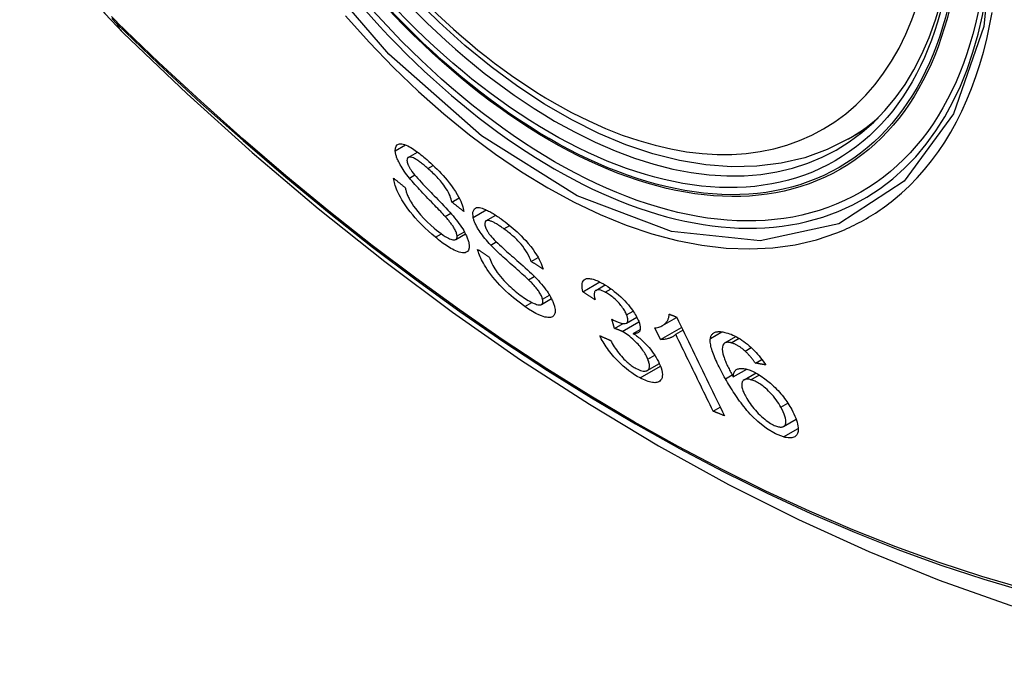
# Model space of a CAD drawing. Header units: inches. Extents: x 120.8 to 142.7, y 37.8 to 74.6.
# Tile 3 of 22: x 140.463 to 141.014, y 41.174 to 41.532. Entities that reach past the tile are written whole.
import ezdxf

# ---------------------------------------------------------------- set-up
doc = ezdxf.new("R2010")
doc.units = ezdxf.units.IN
doc.header["$MEASUREMENT"] = 0
doc.layers.add('Visible Edges(ANSI)', color=7, linetype='Continuous', lineweight=25)
doc.layers.add('Visible Tangent Edges(ANSI)', color=7, linetype='Continuous', lineweight=25)

msp = doc.modelspace()

# ---------------------------------------------------------------- linework, layer by layer
at = {"layer": 'Visible Edges(ANSI)'}
for p, q in [((140.92639, 41.46486), (140.9367, 41.47079)), ((140.68011, 41.45458), (140.68529, 41.45756)), ((140.70458, 41.42956), (140.70865, 41.43191)), ((140.70078, 41.42158), (140.70392, 41.42339)), ((140.72361, 41.41905), (140.7291, 41.42221)), ((140.70671, 41.40861), (140.7122, 41.41177)), ((140.74891, 41.3964), (140.75278, 41.39864)), ((140.7474, 41.38616), (140.75068, 41.38805)), ((140.77784, 41.37942), (140.78732, 41.38489)), ((140.78514, 41.38021), (140.79036, 41.38321)), ((140.75462, 41.37232), (140.76027, 41.37557)), ((140.79555, 41.3589), (140.79397, 41.36412)), ((140.79555, 41.3589), (140.80034, 41.36166)), ((140.80231, 41.36192), (140.80801, 41.3652)), ((140.82235, 41.36051), (140.83031, 41.36509)), ((140.80602, 41.35615), (140.80991, 41.35839)), ((140.82122, 41.35265), (140.81803, 41.35918)), ((140.82122, 41.35265), (140.83304, 41.35945)), ((140.82979, 41.35564), (140.83378, 41.35794)), ((140.85729, 41.35081), (140.86348, 41.35437)), ((140.86862, 41.34624), (140.87204, 41.34821)), ((140.87432, 41.33955), (140.87794, 41.34163)), ((140.81389, 41.33538), (140.82062, 41.33926)), ((140.862, 41.33177), (140.86957, 41.33613)), ((140.86802, 41.33018), (140.8747, 41.33403)), ((140.85075, 41.31265), (140.85467, 41.31491)), ((140.89014, 41.3041), (140.89716, 41.30814))]:
    msp.add_line(p, q, dxfattribs=at)
at = {"layer": 'Visible Edges(ANSI)', "flags": 128}
for points in [[(140.46283, 41.62437), (140.46706, 41.61007), (140.47221, 41.59634), (140.47819, 41.58313), (140.485, 41.5704), (140.49262, 41.55814), (140.50107, 41.54635), (140.5104, 41.53503), (140.52067, 41.5242)], [(140.92639, 41.46486), (140.91451, 41.45893), (140.90195, 41.4544), (140.88878, 41.45127), (140.87511, 41.44956), (140.86102, 41.44926), (140.84659, 41.45036), (140.83189, 41.45281), (140.81697, 41.45659), (140.80192, 41.46167), (140.78678, 41.46801), (140.77161, 41.47557), (140.75647, 41.4843), (140.74143, 41.49417), (140.72654, 41.50513), (140.71187, 41.51712), (140.69747, 41.5301), (140.68341, 41.54399)], [(140.52067, 41.5242), (140.55648, 41.49008), (140.59286, 41.45734), (140.62975, 41.42606), (140.6671, 41.39628), (140.70487, 41.36806), (140.74302, 41.34145), (140.78149, 41.31649), (140.82023, 41.29323), (140.85922, 41.27173), (140.89839, 41.25203), (140.93772, 41.23418), (140.97715, 41.21823), (141.01664, 41.20424), (141.05615, 41.19224), (141.09562, 41.1823), (141.13502, 41.17447)], [(140.67289, 41.45828), (140.67295, 41.45977), (140.67334, 41.46092), (140.67397, 41.46166), (140.67464, 41.46203), (140.67523, 41.46219), (140.67586, 41.46223), (140.67656, 41.46217), (140.67733, 41.462), (140.67816, 41.46174), (140.67902, 41.46139), (140.6799, 41.46097), (140.68078, 41.46051), (140.68164, 41.46), (140.68249, 41.45948), (140.68329, 41.45896), (140.68407, 41.45843), (140.68485, 41.45788), (140.68564, 41.4573), (140.68644, 41.4567), (140.68724, 41.45607), (140.68805, 41.45542), (140.68886, 41.45475), (140.68968, 41.45406), (140.6905, 41.45335)], [(140.68082, 41.44298), (140.68008, 41.44392), (140.67935, 41.44487), (140.67865, 41.44582), (140.67797, 41.44677), (140.67732, 41.44773), (140.6767, 41.44868), (140.67613, 41.44962), (140.67562, 41.45049), (140.67519, 41.45128), (140.67483, 41.452), (140.67452, 41.45265), (140.67426, 41.45322), (140.67405, 41.45373), (140.67386, 41.4542), (140.67369, 41.45466), (140.67354, 41.45511), (140.67341, 41.45555), (140.67329, 41.45597), (140.67318, 41.45639), (140.67309, 41.45679), (140.67302, 41.45718), (140.67296, 41.45756), (140.67292, 41.45792), (140.67289, 41.45828)], [(140.69111, 41.44839), (140.69059, 41.44883), (140.69008, 41.44927), (140.68957, 41.4497), (140.68905, 41.45013), (140.68854, 41.45054), (140.68804, 41.45095), (140.68753, 41.45134), (140.68703, 41.45172), (140.68653, 41.45209), (140.68603, 41.45245), (140.68554, 41.45279), (140.68505, 41.45312), (140.68457, 41.45342), (140.6841, 41.4537), (140.68363, 41.45396), (140.68307, 41.45423), (140.68243, 41.45449), (140.68175, 41.45468), (140.68106, 41.45477), (140.68046, 41.45471), (140.67999, 41.45449), (140.67966, 41.4541), (140.67949, 41.45354), (140.67947, 41.45283)], [(140.67947, 41.45283), (140.67948, 41.45266), (140.6795, 41.45248), (140.67953, 41.4523), (140.67956, 41.45211), (140.6796, 41.45192), (140.67965, 41.45172), (140.6797, 41.45151), (140.67977, 41.4513), (140.67984, 41.45109), (140.67991, 41.45087), (140.68, 41.45064), (140.68009, 41.45041), (140.68019, 41.45018), (140.6803, 41.44994), (140.68041, 41.4497), (140.68053, 41.44946), (140.68066, 41.44921), (140.68079, 41.44897), (140.68094, 41.44872), (140.68108, 41.44847), (140.68123, 41.44821), (140.68139, 41.44796), (140.68156, 41.4477), (140.68173, 41.44744)], [(140.6905, 41.45335), (140.69165, 41.45233), (140.69281, 41.45128), (140.69397, 41.4502), (140.69513, 41.44909), (140.69628, 41.44796), (140.69742, 41.44679), (140.69855, 41.44561), (140.69966, 41.44439), (140.70077, 41.44314), (140.70193, 41.44178), (140.70313, 41.44031), (140.70433, 41.43874), (140.70553, 41.43707), (140.70664, 41.4354), (140.70758, 41.43386), (140.70837, 41.43245), (140.70902, 41.43118), (140.70955, 41.43004), (140.71, 41.42897), (140.71039, 41.42794), (140.71071, 41.42696), (140.71096, 41.42602), (140.71115, 41.42512), (140.71128, 41.42427)], [(140.68173, 41.44744), (140.68226, 41.44668), (140.68292, 41.44583), (140.68369, 41.44489), (140.68456, 41.44388), (140.68549, 41.44282), (140.68646, 41.44175), (140.68743, 41.44069), (140.68839, 41.43967), (140.68931, 41.43869), (140.69022, 41.43775), (140.69111, 41.43682), (140.692, 41.43591), (140.6929, 41.43499), (140.69381, 41.43405), (140.69475, 41.43309), (140.69572, 41.43209), (140.69674, 41.43105), (140.6978, 41.42994), (140.69893, 41.42877), (140.70009, 41.42755), (140.70126, 41.42631), (140.70239, 41.42508), (140.70345, 41.42391), (140.70441, 41.42283)], [(140.70458, 41.42956), (140.7044, 41.43036), (140.70417, 41.43121), (140.70389, 41.43209), (140.70353, 41.43302), (140.70311, 41.43399), (140.70262, 41.43499), (140.70206, 41.43602), (140.70141, 41.43707), (140.70072, 41.43813), (140.70002, 41.4391), (140.69935, 41.43997), (140.69872, 41.44076), (140.69812, 41.44146), (140.69752, 41.44216), (140.69689, 41.44284), (140.69626, 41.44351), (140.69562, 41.44417), (140.69498, 41.44481), (140.69434, 41.44544), (140.69369, 41.44606), (140.69305, 41.44666), (140.6924, 41.44725), (140.69175, 41.44782), (140.69111, 41.44839)], [(140.69541, 41.40987), (140.69344, 41.41157), (140.69145, 41.41335), (140.68948, 41.4152), (140.68753, 41.41711), (140.68571, 41.41899), (140.68409, 41.42076), (140.68265, 41.42242), (140.6813, 41.42408), (140.68001, 41.42575), (140.67879, 41.42744), (140.67766, 41.42914), (140.67666, 41.43074), (140.6758, 41.43223), (140.67508, 41.43359), (140.67448, 41.43481), (140.67399, 41.43589), (140.67357, 41.43688), (140.67321, 41.43784), (140.67289, 41.43876), (140.67262, 41.43966), (140.6724, 41.44051), (140.67222, 41.44134), (140.67209, 41.44214), (140.67199, 41.44291)], [(140.67199, 41.44291), (140.67226, 41.44269), (140.67253, 41.44247), (140.67281, 41.44225), (140.67308, 41.44203), (140.67335, 41.44181), (140.67362, 41.44159), (140.67389, 41.44137), (140.67416, 41.44115), (140.67443, 41.44093), (140.6747, 41.44071), (140.67497, 41.4405), (140.67524, 41.44028), (140.67551, 41.44006), (140.67578, 41.43984), (140.67606, 41.43962), (140.67633, 41.4394), (140.6766, 41.43918), (140.67687, 41.43896), (140.67714, 41.43874), (140.67741, 41.43853), (140.67768, 41.43831), (140.67796, 41.43809), (140.67823, 41.43787), (140.6785, 41.43765)], [(140.70078, 41.42158), (140.70027, 41.42214), (140.69969, 41.42278), (140.69903, 41.42347), (140.69832, 41.42423), (140.69754, 41.42504), (140.69672, 41.42589), (140.69586, 41.42678), (140.69496, 41.42771), (140.69404, 41.42866), (140.69309, 41.42964), (140.69214, 41.43063), (140.69117, 41.43163), (140.69021, 41.43263), (140.68925, 41.43363), (140.68831, 41.43462), (140.68739, 41.43559), (140.6865, 41.43654), (140.68563, 41.43747), (140.68477, 41.43842), (140.68391, 41.43937), (140.68307, 41.44031), (140.68227, 41.44124), (140.68151, 41.44213), (140.68082, 41.44298)], [(140.6785, 41.43765), (140.67859, 41.4372), (140.6787, 41.43674), (140.67881, 41.43627), (140.67895, 41.43578), (140.67909, 41.43529), (140.67925, 41.43479), (140.67943, 41.43428), (140.67962, 41.43376), (140.67984, 41.43323), (140.68007, 41.43269), (140.68032, 41.43213), (140.68059, 41.43157), (140.68088, 41.431), (140.68123, 41.43036), (140.68171, 41.42953), (140.68235, 41.42851), (140.68318, 41.4273), (140.68421, 41.42589), (140.6855, 41.42426), (140.68705, 41.42244), (140.68885, 41.42048), (140.69079, 41.41851), (140.69276, 41.41666), (140.69474, 41.41492)], [(140.71128, 41.42427), (140.711, 41.42449), (140.71072, 41.42471), (140.71044, 41.42493), (140.71016, 41.42515), (140.70988, 41.42537), (140.7096, 41.42559), (140.70932, 41.42581), (140.70904, 41.42603), (140.70876, 41.42625), (140.70848, 41.42647), (140.7082, 41.42669), (140.70792, 41.42691), (140.70765, 41.42713), (140.70737, 41.42735), (140.70709, 41.42757), (140.70681, 41.42779), (140.70653, 41.42801), (140.70625, 41.42824), (140.70597, 41.42846), (140.70569, 41.42868), (140.70541, 41.4289), (140.70513, 41.42912), (140.70486, 41.42934), (140.70458, 41.42956)], [(140.70441, 41.42283), (140.70527, 41.4218), (140.70613, 41.42077), (140.70696, 41.41973), (140.70776, 41.41868), (140.70854, 41.41763), (140.70929, 41.41659), (140.70999, 41.41554), (140.71063, 41.41455), (140.71119, 41.41363), (140.71166, 41.41279), (140.71207, 41.41203), (140.71242, 41.41134), (140.71271, 41.41071), (140.71296, 41.41015), (140.71318, 41.40961), (140.71338, 41.40908), (140.71356, 41.40857), (140.71372, 41.40807), (140.71386, 41.40759), (140.71398, 41.40712), (140.71407, 41.40666), (140.71415, 41.40622), (140.71421, 41.40579), (140.71425, 41.40538)], [(140.71646, 41.42104), (140.71624, 41.42402), (140.71718, 41.42587), (140.71841, 41.42646), (140.71919, 41.42652), (140.71996, 41.42646), (140.72075, 41.4263), (140.7215, 41.42609), (140.7222, 41.42585), (140.72281, 41.42562), (140.72337, 41.42538), (140.72394, 41.42512), (140.72453, 41.42484), (140.72512, 41.42455), (140.72572, 41.42423), (140.72633, 41.42389), (140.72695, 41.42354), (140.72758, 41.42317), (140.72821, 41.42278), (140.72886, 41.42237), (140.7295, 41.42195), (140.73016, 41.42151), (140.73081, 41.42106), (140.73148, 41.4206), (140.73214, 41.42012)], [(140.70747, 41.41062), (140.70742, 41.41103), (140.70734, 41.41146), (140.70723, 41.41193), (140.70707, 41.41242), (140.70688, 41.41293), (140.70666, 41.41346), (140.70639, 41.41401), (140.70612, 41.41455), (140.70583, 41.41505), (140.70553, 41.41554), (140.70524, 41.41601), (140.70494, 41.41645), (140.70463, 41.41688), (140.70432, 41.41731), (140.704, 41.41775), (140.70366, 41.41818), (140.70332, 41.41861), (140.70297, 41.41905), (140.70261, 41.41948), (140.70225, 41.41991), (140.70188, 41.42033), (140.70152, 41.42075), (140.70115, 41.42117), (140.70078, 41.42158)], [(140.72627, 41.40557), (140.72545, 41.40645), (140.72465, 41.40735), (140.72386, 41.40826), (140.72309, 41.40918), (140.72235, 41.4101), (140.72164, 41.41104), (140.72096, 41.41197), (140.72036, 41.41284), (140.71983, 41.41364), (140.71937, 41.41437), (140.71898, 41.41503), (140.71865, 41.41562), (140.71837, 41.41614), (140.71812, 41.41663), (140.71788, 41.41712), (140.71766, 41.41759), (140.71745, 41.41805), (140.71727, 41.41851), (140.71709, 41.41895), (140.71694, 41.41939), (140.71679, 41.41981), (140.71667, 41.42023), (140.71655, 41.42064), (140.71646, 41.42104)], [(140.7337, 41.41456), (140.73323, 41.4149), (140.73276, 41.41523), (140.73229, 41.41555), (140.73183, 41.41587), (140.73137, 41.41618), (140.73091, 41.41648), (140.73045, 41.41677), (140.73, 41.41706), (140.72955, 41.41733), (140.7291, 41.41759), (140.72866, 41.41784), (140.72823, 41.41808), (140.7278, 41.4183), (140.72739, 41.41851), (140.72698, 41.41869), (140.72658, 41.41885), (140.7262, 41.41899), (140.72581, 41.41912), (140.72518, 41.41925), (140.72436, 41.41927), (140.7236, 41.41904), (140.72311, 41.41851), (140.72293, 41.41767), (140.72307, 41.41654)], [(140.73214, 41.42012), (140.73324, 41.41932), (140.73435, 41.41848), (140.73546, 41.41762), (140.73658, 41.41673), (140.7377, 41.4158), (140.73881, 41.41485), (140.73993, 41.41387), (140.74104, 41.41286), (140.74214, 41.41182), (140.74327, 41.41072), (140.74452, 41.40945), (140.74586, 41.40801), (140.74727, 41.40641), (140.74869, 41.40467), (140.74996, 41.40299), (140.75105, 41.40142), (140.75198, 41.39999), (140.75275, 41.39869), (140.75341, 41.39749), (140.754, 41.39633), (140.75451, 41.39521), (140.75495, 41.39412), (140.75533, 41.39307), (140.75563, 41.39206)], [(140.69474, 41.41492), (140.69602, 41.41386), (140.69728, 41.41286), (140.69854, 41.41193), (140.69977, 41.41106), (140.7009, 41.41034), (140.70185, 41.40978), (140.70264, 41.40936), (140.7033, 41.40904), (140.70393, 41.40878), (140.70452, 41.40858), (140.70507, 41.40844), (140.70558, 41.40838), (140.70602, 41.40839), (140.70639, 41.40846), (140.70668, 41.40859), (140.7069, 41.40874), (140.70706, 41.4089), (140.7072, 41.40907), (140.7073, 41.40927), (140.70738, 41.40949), (140.70744, 41.40974), (140.70747, 41.41001), (140.70748, 41.4103), (140.70747, 41.41062)], [(140.72307, 41.41654), (140.72312, 41.41635), (140.72317, 41.41615), (140.72323, 41.41595), (140.7233, 41.41574), (140.72337, 41.41553), (140.72345, 41.41531), (140.72354, 41.41509), (140.72364, 41.41487), (140.72374, 41.41464), (140.72385, 41.41441), (140.72397, 41.41417), (140.72409, 41.41393), (140.72423, 41.41369), (140.72437, 41.41345), (140.72451, 41.4132), (140.72466, 41.41295), (140.72482, 41.4127), (140.72498, 41.41245), (140.72515, 41.4122), (140.72533, 41.41195), (140.72551, 41.4117), (140.7257, 41.41145), (140.72589, 41.41119), (140.72609, 41.41094)], [(140.74891, 41.3964), (140.74851, 41.39751), (140.74802, 41.39867), (140.74745, 41.39987), (140.74677, 41.40111), (140.74599, 41.40239), (140.7451, 41.4037), (140.74417, 41.40493), (140.74333, 41.40596), (140.74262, 41.40676), (140.74205, 41.40738), (140.74148, 41.40798), (140.7409, 41.40857), (140.74031, 41.40914), (140.73971, 41.4097), (140.73911, 41.41024), (140.73851, 41.41078), (140.7379, 41.41129), (140.7373, 41.4118), (140.73669, 41.41229), (140.73608, 41.41277), (140.73548, 41.41324), (140.73488, 41.41369), (140.73429, 41.41413), (140.7337, 41.41456)], [(140.71425, 41.40538), (140.71423, 41.40393), (140.71389, 41.40277), (140.71329, 41.40196), (140.71259, 41.40149), (140.71193, 41.40126), (140.71124, 41.40116), (140.71047, 41.40117), (140.70962, 41.40129), (140.7087, 41.40153), (140.70774, 41.40185), (140.70677, 41.40225), (140.70581, 41.40269), (140.70489, 41.40317), (140.70401, 41.40366), (140.70318, 41.40415), (140.70235, 41.40467), (140.7015, 41.40522), (140.70065, 41.40581), (140.69979, 41.40642), (140.69892, 41.40706), (140.69805, 41.40773), (140.69717, 41.40842), (140.69629, 41.40914), (140.69541, 41.40987)], [(140.72609, 41.41094), (140.7267, 41.4102), (140.72745, 41.40938), (140.7283, 41.40849), (140.72925, 41.40754), (140.73026, 41.40657), (140.73129, 41.40559), (140.73232, 41.40464), (140.73331, 41.40373), (140.73427, 41.40286), (140.73521, 41.40202), (140.73614, 41.4012), (140.73707, 41.40039), (140.738, 41.39957), (140.73896, 41.39874), (140.73994, 41.39788), (140.74097, 41.39698), (140.74204, 41.39604), (140.74317, 41.39504), (140.74436, 41.39397), (140.74559, 41.39287), (140.74683, 41.39174), (140.74803, 41.39063), (140.74915, 41.38956), (140.75017, 41.38857)], [(140.7474, 41.38616), (140.74686, 41.38668), (140.74624, 41.38726), (140.74554, 41.38789), (140.74478, 41.38858), (140.74396, 41.38931), (140.7431, 41.39008), (140.74219, 41.39089), (140.74124, 41.39172), (140.74027, 41.39258), (140.73928, 41.39346), (140.73827, 41.39435), (140.73726, 41.39525), (140.73624, 41.39615), (140.73524, 41.39704), (140.73425, 41.39793), (140.73328, 41.39881), (140.73234, 41.39966), (140.73143, 41.40051), (140.73051, 41.40137), (140.7296, 41.40223), (140.7287, 41.4031), (140.72784, 41.40395), (140.72703, 41.40478), (140.72627, 41.40557)], [(140.74538, 41.37122), (140.7422, 41.37355), (140.73908, 41.37601), (140.73646, 41.37824), (140.73435, 41.38017), (140.73273, 41.38175), (140.73136, 41.38316), (140.73004, 41.3846), (140.72876, 41.38606), (140.72753, 41.38756), (140.72635, 41.38907), (140.7253, 41.39052), (140.72436, 41.39189), (140.72354, 41.39316), (140.72283, 41.39432), (140.72223, 41.39537), (140.72171, 41.39632), (140.72123, 41.39724), (140.7208, 41.39815), (140.7204, 41.39903), (140.72004, 41.39989), (140.71972, 41.40073), (140.71943, 41.40155), (140.71918, 41.40235), (140.71896, 41.40313)], [(140.71896, 41.40313), (140.71923, 41.40295), (140.71951, 41.40277), (140.71978, 41.40259), (140.72005, 41.40241), (140.72032, 41.40223), (140.72059, 41.40205), (140.72086, 41.40187), (140.72113, 41.40169), (140.7214, 41.40151), (140.72167, 41.40133), (140.72194, 41.40115), (140.72221, 41.40097), (140.72248, 41.40079), (140.72276, 41.40061), (140.72303, 41.40043), (140.7233, 41.40025), (140.72357, 41.40007), (140.72384, 41.39989), (140.72411, 41.39971), (140.72438, 41.39953), (140.72466, 41.39935), (140.72493, 41.39917), (140.7252, 41.39899), (140.72547, 41.39881)], [(140.72547, 41.39881), (140.72578, 41.39794), (140.72613, 41.39704), (140.72653, 41.39611), (140.72697, 41.39515), (140.72746, 41.39418), (140.728, 41.39318), (140.7286, 41.39217), (140.72926, 41.39116), (140.72998, 41.39012), (140.73079, 41.38905), (140.73169, 41.38794), (140.73262, 41.38685), (140.73357, 41.3858), (140.73453, 41.3848), (140.73547, 41.38385), (140.73638, 41.38296), (140.7373, 41.3821), (140.73822, 41.38127), (140.73914, 41.38047), (140.74006, 41.3797), (140.74099, 41.37895), (140.74192, 41.37823), (140.74284, 41.37754), (140.74376, 41.37687)], [(140.75563, 41.39206), (140.75535, 41.39224), (140.75507, 41.39242), (140.75479, 41.3926), (140.75451, 41.39278), (140.75423, 41.39296), (140.75395, 41.39315), (140.75367, 41.39333), (140.75339, 41.39351), (140.75311, 41.39369), (140.75283, 41.39387), (140.75255, 41.39405), (140.75227, 41.39423), (140.75198, 41.39441), (140.7517, 41.39459), (140.75142, 41.39477), (140.75114, 41.39495), (140.75086, 41.39514), (140.75059, 41.39532), (140.75031, 41.3955), (140.75003, 41.39568), (140.74975, 41.39586), (140.74947, 41.39604), (140.74919, 41.39622), (140.74891, 41.3964)], [(140.75528, 41.37523), (140.75516, 41.37567), (140.75502, 41.37613), (140.75484, 41.37661), (140.75462, 41.37711), (140.75438, 41.37762), (140.7541, 41.37815), (140.75378, 41.3787), (140.75346, 41.37923), (140.75312, 41.37973), (140.75279, 41.38022), (140.75244, 41.38069), (140.75209, 41.38113), (140.75175, 41.38157), (140.75139, 41.382), (140.75101, 41.38243), (140.75063, 41.38286), (140.75024, 41.38329), (140.74985, 41.38372), (140.74944, 41.38414), (140.74904, 41.38455), (140.74863, 41.38497), (140.74822, 41.38537), (140.74781, 41.38577), (140.7474, 41.38616)], [(140.75017, 41.38857), (140.75111, 41.38761), (140.75204, 41.38663), (140.75296, 41.38564), (140.75386, 41.38464), (140.75473, 41.38363), (140.75557, 41.38261), (140.75638, 41.38159), (140.75713, 41.38059), (140.75779, 41.37967), (140.75836, 41.37882), (140.75886, 41.37804), (140.7593, 41.37733), (140.75967, 41.37668), (140.75999, 41.3761), (140.76029, 41.37553), (140.76056, 41.37498), (140.76082, 41.37444), (140.76105, 41.3739), (140.76127, 41.37338), (140.76146, 41.37287), (140.76163, 41.37237), (140.76179, 41.37189), (140.76193, 41.37141), (140.76205, 41.37094)], [(140.77784, 41.37942), (140.77761, 41.38046), (140.77745, 41.38145), (140.77737, 41.38238), (140.77737, 41.38325), (140.77746, 41.38404), (140.77764, 41.38475), (140.77792, 41.38536), (140.77826, 41.38583), (140.77865, 41.38618), (140.77907, 41.38644), (140.7795, 41.38662), (140.77996, 41.38675), (140.78045, 41.38682), (140.78099, 41.38685), (140.78156, 41.38682), (140.78218, 41.38674), (140.78283, 41.38661), (140.78352, 41.38643), (140.78423, 41.38621), (140.78497, 41.38594), (140.78573, 41.38563), (140.78652, 41.38527), (140.78733, 41.38488), (140.78815, 41.38446)], [(140.78815, 41.38446), (140.78932, 41.38382), (140.79051, 41.38311), (140.79172, 41.38234), (140.79293, 41.38151), (140.79416, 41.38062), (140.79539, 41.37966), (140.79662, 41.37866), (140.79783, 41.37762), (140.79901, 41.37654), (140.80016, 41.37543), (140.80128, 41.37429), (140.80234, 41.37314), (140.80329, 41.37203), (140.80414, 41.37099), (140.8049, 41.37), (140.80557, 41.36909), (140.80615, 41.36826), (140.80668, 41.36745), (140.80718, 41.36666), (140.80764, 41.36588), (140.80806, 41.36511), (140.80844, 41.36436), (140.80879, 41.36362), (140.80909, 41.36289)], [(140.7847, 41.37482), (140.78441, 41.37501), (140.78413, 41.37521), (140.78384, 41.3754), (140.78356, 41.37559), (140.78327, 41.37578), (140.78298, 41.37597), (140.7827, 41.37616), (140.78241, 41.37635), (140.78212, 41.37655), (140.78184, 41.37674), (140.78155, 41.37693), (140.78127, 41.37712), (140.78098, 41.37731), (140.78069, 41.3775), (140.78041, 41.3777), (140.78012, 41.37789), (140.77984, 41.37808), (140.77955, 41.37827), (140.77926, 41.37846), (140.77898, 41.37866), (140.77869, 41.37885), (140.77841, 41.37904), (140.77812, 41.37923), (140.77784, 41.37942)], [(140.79039, 41.37917), (140.78948, 41.37961), (140.78862, 41.37998), (140.78782, 41.38025), (140.78708, 41.38043), (140.78641, 41.38049), (140.78587, 41.38046), (140.78545, 41.38035), (140.78513, 41.3802), (140.78491, 41.38004), (140.78472, 41.37985), (140.78456, 41.37963), (140.78443, 41.37938), (140.78433, 41.3791), (140.78426, 41.3788), (140.78421, 41.37848), (140.78419, 41.37813), (140.78419, 41.37776), (140.78421, 41.37738), (140.78425, 41.37698), (140.78431, 41.37657), (140.78439, 41.37614), (140.78448, 41.37571), (140.78458, 41.37527), (140.7847, 41.37482)], [(140.80232, 41.3665), (140.8021, 41.36704), (140.80184, 41.36759), (140.80155, 41.36816), (140.80123, 41.36874), (140.80087, 41.36933), (140.80049, 41.36993), (140.80008, 41.37053), (140.79964, 41.37113), (140.79916, 41.37174), (140.79866, 41.37235), (140.79813, 41.37296), (140.79758, 41.37357), (140.797, 41.37416), (140.79641, 41.37474), (140.79582, 41.3753), (140.79522, 41.37584), (140.79461, 41.37635), (140.794, 41.37684), (140.79338, 41.3773), (140.79277, 41.37773), (140.79216, 41.37813), (140.79156, 41.3785), (140.79097, 41.37885), (140.79039, 41.37917)], [(140.74376, 41.37687), (140.74465, 41.37626), (140.74553, 41.37567), (140.7464, 41.37511), (140.74726, 41.37458), (140.7481, 41.37409), (140.74893, 41.37365), (140.74974, 41.37325), (140.75052, 41.3729), (140.75126, 41.3726), (140.75198, 41.37237), (140.75265, 41.3722), (140.75327, 41.3721), (140.75383, 41.37209), (140.7543, 41.37218), (140.75467, 41.37235), (140.75495, 41.37257), (140.75515, 41.37282), (140.75528, 41.37309), (140.75537, 41.37337), (140.75543, 41.37368), (140.75544, 41.37403), (140.75543, 41.3744), (140.75537, 41.3748), (140.75528, 41.37523)], [(140.76205, 41.37094), (140.7622, 41.37023), (140.7623, 41.36956), (140.76234, 41.36893), (140.76234, 41.36834), (140.76228, 41.3678), (140.76217, 41.3673), (140.76201, 41.36685), (140.7618, 41.36644), (140.76153, 41.36607), (140.7612, 41.36574), (140.76079, 41.36545), (140.7603, 41.36522), (140.75971, 41.36507), (140.75903, 41.365), (140.75828, 41.36502), (140.75748, 41.36513), (140.75662, 41.36531), (140.75571, 41.36558), (140.75466, 41.36594), (140.7533, 41.36651), (140.75161, 41.36734), (140.7496, 41.36846), (140.74751, 41.36976), (140.74538, 41.37122)], [(140.79397, 41.36412), (140.79402, 41.36409), (140.79406, 41.36407), (140.79411, 41.36404), (140.79415, 41.36401), (140.7942, 41.36398), (140.79425, 41.36395), (140.79429, 41.36393), (140.79434, 41.3639), (140.79438, 41.36387), (140.79443, 41.36384), (140.79448, 41.36382), (140.79452, 41.36379), (140.79457, 41.36376), (140.79461, 41.36373), (140.79466, 41.36371), (140.7947, 41.36368), (140.79474, 41.36366), (140.79479, 41.36363), (140.79483, 41.36361), (140.79487, 41.36358), (140.79492, 41.36356), (140.79496, 41.36354), (140.795, 41.36351), (140.79505, 41.36349)], [(140.79505, 41.36349), (140.79755, 41.36234), (140.79974, 41.36173), (140.80148, 41.36168), (140.80234, 41.36195), (140.80256, 41.36211), (140.80268, 41.36223), (140.80278, 41.36237), (140.80287, 41.36252), (140.80294, 41.36269), (140.80299, 41.36287), (140.80303, 41.36306), (140.80306, 41.36326), (140.80307, 41.36348), (140.80306, 41.36372), (140.80304, 41.36396), (140.80301, 41.36421), (140.80296, 41.36447), (140.8029, 41.36474), (140.80283, 41.36502), (140.80275, 41.3653), (140.80266, 41.36559), (140.80256, 41.36589), (140.80244, 41.36619), (140.80232, 41.3665)], [(140.80909, 41.36289), (140.80928, 41.36242), (140.80944, 41.36195), (140.80958, 41.3615), (140.8097, 41.36107), (140.8098, 41.36064), (140.80988, 41.36023), (140.80994, 41.35984), (140.80997, 41.35946), (140.80997, 41.3591), (140.80996, 41.35876), (140.80992, 41.35843), (140.80985, 41.3581), (140.80975, 41.35778), (140.80962, 41.35747), (140.80944, 41.35718), (140.80921, 41.35691), (140.80894, 41.35668), (140.80862, 41.35649), (140.80827, 41.35633), (140.80788, 41.35622), (140.80745, 41.35615), (140.807, 41.35612), (140.80652, 41.35612), (140.80602, 41.35615)], [(140.81803, 41.35918), (140.81884, 41.3593), (140.81959, 41.35945), (140.82029, 41.35963), (140.82093, 41.35984), (140.82151, 41.36008), (140.82205, 41.36033), (140.82254, 41.36061), (140.82299, 41.3609), (140.82339, 41.36121), (140.82376, 41.36153), (140.82409, 41.36185), (140.82439, 41.36218), (140.82466, 41.36252), (140.82489, 41.36285), (140.82511, 41.36318), (140.8253, 41.36352), (140.82548, 41.36388), (140.82564, 41.36426), (140.82579, 41.36465), (140.8259, 41.36507), (140.826, 41.36551), (140.82606, 41.36597), (140.82609, 41.36644), (140.8261, 41.36694)], [(140.8261, 41.36694), (140.82627, 41.36688), (140.82644, 41.36681), (140.82661, 41.36674), (140.82678, 41.36667), (140.82695, 41.3666), (140.82712, 41.36654), (140.82729, 41.36647), (140.82746, 41.3664), (140.82763, 41.36633), (140.8278, 41.36626), (140.82798, 41.3662), (140.82815, 41.36613), (140.82832, 41.36606), (140.82849, 41.36599), (140.82866, 41.36593), (140.82883, 41.36586), (140.829, 41.36579), (140.82917, 41.36572), (140.82934, 41.36565), (140.82951, 41.36559), (140.82969, 41.36552), (140.82986, 41.36545), (140.83003, 41.36538), (140.8302, 41.36532)], [(140.8302, 41.36532), (140.83131, 41.36303), (140.83242, 41.36074), (140.83353, 41.35844), (140.83465, 41.35614), (140.83577, 41.35383), (140.83689, 41.35152), (140.83801, 41.34921), (140.83913, 41.3469), (140.84025, 41.34459), (140.84138, 41.34227), (140.8425, 41.33996), (140.84362, 41.33764), (140.84475, 41.33533), (140.84587, 41.33301), (140.84699, 41.3307), (140.84811, 41.32839), (140.84923, 41.32609), (140.85035, 41.32379), (140.85147, 41.32149), (140.85258, 41.3192), (140.85369, 41.31691), (140.8548, 41.31463), (140.85591, 41.31235), (140.85701, 41.31008)], [(140.79979, 41.35721), (140.7996, 41.3573), (140.79942, 41.3574), (140.79924, 41.35749), (140.79905, 41.35757), (140.79887, 41.35766), (140.79869, 41.35774), (140.79851, 41.35782), (140.79833, 41.3579), (140.79815, 41.35798), (140.79797, 41.35805), (140.79779, 41.35812), (140.79761, 41.35819), (140.79743, 41.35826), (140.79725, 41.35833), (140.79707, 41.35839), (140.7969, 41.35845), (140.79672, 41.35852), (140.79655, 41.35858), (140.79638, 41.35863), (140.79621, 41.35869), (140.79604, 41.35874), (140.79588, 41.3588), (140.79571, 41.35885), (140.79555, 41.3589)], [(140.81421, 41.34166), (140.81396, 41.34226), (140.81368, 41.34287), (140.81338, 41.34349), (140.81304, 41.34412), (140.81267, 41.34476), (140.81228, 41.34541), (140.81185, 41.34608), (140.81139, 41.34675), (140.8109, 41.34742), (140.81039, 41.34809), (140.80985, 41.34875), (140.80928, 41.34942), (140.8087, 41.35008), (140.80806, 41.35076), (140.80737, 41.35148), (140.8066, 41.35223), (140.80578, 41.35299), (140.80492, 41.35373), (140.80405, 41.35443), (140.80318, 41.35508), (140.80232, 41.35569), (140.80146, 41.35625), (140.80062, 41.35675), (140.79979, 41.35721)], [(140.80602, 41.35615), (140.80662, 41.35573), (140.80722, 41.35529), (140.80783, 41.35484), (140.80843, 41.35437), (140.80903, 41.35389), (140.80963, 41.3534), (140.81023, 41.35289), (140.81082, 41.35236), (140.81141, 41.35182), (140.81199, 41.35126), (140.81256, 41.3507), (140.81312, 41.35013), (140.81367, 41.34955), (140.81424, 41.34892), (140.8149, 41.34817), (140.81563, 41.34728), (140.81643, 41.34627), (140.81725, 41.34514), (140.81808, 41.34392), (140.81882, 41.34272), (140.81949, 41.34155), (140.82009, 41.3404), (140.82061, 41.33927), (140.82108, 41.33818)], [(140.8492, 41.35336), (140.84928, 41.35377), (140.84939, 41.35416), (140.84951, 41.35453), (140.84967, 41.35488), (140.84985, 41.35521), (140.85006, 41.35552), (140.85029, 41.3558), (140.85055, 41.35605), (140.85084, 41.35628), (140.85115, 41.35648), (140.85149, 41.35666), (140.85186, 41.35681), (140.85225, 41.35693), (140.85267, 41.35702), (140.85311, 41.35709), (140.85357, 41.35712), (140.85406, 41.35714), (140.85456, 41.35712), (140.85508, 41.35708), (140.85562, 41.35702), (140.85618, 41.35693), (140.85676, 41.35682), (140.85734, 41.35669), (140.85794, 41.35654)], [(140.85794, 41.35654), (140.85885, 41.35628), (140.85978, 41.35598), (140.86074, 41.35562), (140.86172, 41.35522), (140.86272, 41.35476), (140.86374, 41.35424), (140.86477, 41.35366), (140.86581, 41.35304), (140.86684, 41.35236), (140.86787, 41.35164), (140.8689, 41.35087), (140.86993, 41.35005), (140.87094, 41.34919), (140.87193, 41.34831), (140.87289, 41.3474), (140.87383, 41.34646), (140.87474, 41.34549), (140.87561, 41.34451), (140.87645, 41.34353), (140.87725, 41.34253), (140.87801, 41.34153), (140.87874, 41.34053), (140.87943, 41.33953), (140.8801, 41.33853)], [(140.80982, 41.33127), (140.8083, 41.33211), (140.80675, 41.33306), (140.80517, 41.33412), (140.80357, 41.33528), (140.80197, 41.33655), (140.80045, 41.33785), (140.7991, 41.33909), (140.79791, 41.34024), (140.79691, 41.34127), (140.79606, 41.34218), (140.79524, 41.34308), (140.79444, 41.34399), (140.79367, 41.34491), (140.79293, 41.34584), (140.79222, 41.34677), (140.79153, 41.3477), (140.79088, 41.34863), (140.79026, 41.34955), (140.78968, 41.35045), (140.78914, 41.35135), (140.78862, 41.35224), (140.78814, 41.35312), (140.78769, 41.35398), (140.78727, 41.35484)], [(140.78727, 41.35484), (140.78752, 41.35473), (140.78778, 41.35462), (140.78803, 41.35451), (140.78828, 41.3544), (140.78853, 41.35429), (140.78879, 41.35418), (140.78904, 41.35408), (140.78929, 41.35397), (140.78954, 41.35386), (140.7898, 41.35375), (140.79005, 41.35364), (140.7903, 41.35353), (140.79055, 41.35342), (140.79081, 41.35331), (140.79106, 41.3532), (140.79131, 41.35309), (140.79156, 41.35298), (140.79182, 41.35287), (140.79207, 41.35277), (140.79232, 41.35266), (140.79258, 41.35255), (140.79283, 41.35244), (140.79308, 41.35233), (140.79334, 41.35222)], [(140.79334, 41.35222), (140.79381, 41.35137), (140.79432, 41.35049), (140.79485, 41.34961), (140.7954, 41.34872), (140.79599, 41.34782), (140.79659, 41.34693), (140.79723, 41.34604), (140.79791, 41.34514), (140.79863, 41.34424), (140.79938, 41.34335), (140.80012, 41.34253), (140.80082, 41.34181), (140.80147, 41.34117), (140.80206, 41.34061), (140.80263, 41.3401), (140.8032, 41.33961), (140.80377, 41.33914), (140.80434, 41.3387), (140.80491, 41.33828), (140.80549, 41.33788), (140.80606, 41.3375), (140.80663, 41.33715), (140.80719, 41.33682), (140.80774, 41.33652)], [(140.82979, 41.35564), (140.82962, 41.35545), (140.82944, 41.35526), (140.82924, 41.35508), (140.82904, 41.35491), (140.82883, 41.35475), (140.8286, 41.35459), (140.82837, 41.35444), (140.82814, 41.3543), (140.82789, 41.35417), (140.82765, 41.35405), (140.82739, 41.35393), (140.82714, 41.35382), (140.82688, 41.35371), (140.82661, 41.35361), (140.82631, 41.3535), (140.82594, 41.35338), (140.82551, 41.35325), (140.82502, 41.35312), (140.82449, 41.35299), (140.82391, 41.35288), (140.82329, 41.35278), (140.82263, 41.3527), (140.82194, 41.35266), (140.82122, 41.35265)], [(140.85075, 41.31265), (140.84988, 41.31443), (140.84901, 41.31621), (140.84814, 41.31799), (140.84727, 41.31978), (140.8464, 41.32157), (140.84553, 41.32336), (140.84465, 41.32515), (140.84378, 41.32694), (140.8429, 41.32874), (140.84203, 41.33053), (140.84115, 41.33233), (140.84028, 41.33412), (140.8394, 41.33592), (140.83853, 41.33772), (140.83765, 41.33952), (140.83678, 41.34131), (140.8359, 41.34311), (140.83503, 41.3449), (140.83415, 41.3467), (140.83328, 41.34849), (140.83241, 41.35028), (140.83153, 41.35207), (140.83066, 41.35386), (140.82979, 41.35564)], [(140.85759, 41.33075), (140.85697, 41.33187), (140.85635, 41.33298), (140.85575, 41.33409), (140.85516, 41.33519), (140.85459, 41.33628), (140.85405, 41.33737), (140.85352, 41.33844), (140.85301, 41.33949), (140.85253, 41.34053), (140.85207, 41.34156), (140.85164, 41.34256), (140.85123, 41.34355), (140.85086, 41.34451), (140.85052, 41.34545), (140.85021, 41.34636), (140.84994, 41.34725), (140.8497, 41.34811), (140.8495, 41.34894), (140.84933, 41.34975), (140.84921, 41.35054), (140.84913, 41.3513), (140.8491, 41.35202), (140.84912, 41.35271), (140.8492, 41.35336)], [(140.86079, 41.35088), (140.86056, 41.35094), (140.86034, 41.35099), (140.86012, 41.35103), (140.8599, 41.35107), (140.85968, 41.35111), (140.85948, 41.35113), (140.85927, 41.35115), (140.85908, 41.35117), (140.85888, 41.35117), (140.8587, 41.35117), (140.85851, 41.35116), (140.85834, 41.35114), (140.85817, 41.35112), (140.85801, 41.35108), (140.85785, 41.35104), (140.8577, 41.351), (140.85756, 41.35094), (140.85743, 41.35088), (140.8573, 41.35082), (140.85717, 41.35074), (140.85706, 41.35066), (140.85695, 41.35057), (140.85685, 41.35047), (140.85675, 41.35037)], [(140.86862, 41.34624), (140.86829, 41.34652), (140.86796, 41.3468), (140.86762, 41.34708), (140.86729, 41.34735), (140.86695, 41.34761), (140.86661, 41.34787), (140.86627, 41.34811), (140.86593, 41.34835), (140.86559, 41.34858), (140.86526, 41.3488), (140.86492, 41.34902), (140.86459, 41.34922), (140.86426, 41.34941), (140.86393, 41.3496), (140.8636, 41.34977), (140.86327, 41.34993), (140.86295, 41.35009), (140.86262, 41.35023), (140.86231, 41.35037), (140.86199, 41.35049), (140.86168, 41.3506), (140.86138, 41.3507), (140.86108, 41.3508), (140.86079, 41.35088)], [(140.85675, 41.35037), (140.85622, 41.34955), (140.85592, 41.34853), (140.85584, 41.34735), (140.85595, 41.34604), (140.85619, 41.34475), (140.8565, 41.34357), (140.85681, 41.34259), (140.85707, 41.34187), (140.8573, 41.34129), (140.85754, 41.34069), (140.8578, 41.34008), (140.85807, 41.33946), (140.85835, 41.33884), (140.85865, 41.3382), (140.85896, 41.33756), (140.85927, 41.33692), (140.8596, 41.33627), (140.85993, 41.33562), (140.86027, 41.33497), (140.86061, 41.33432), (140.86095, 41.33367), (140.8613, 41.33303), (140.86165, 41.3324), (140.862, 41.33177)], [(140.87432, 41.33955), (140.87412, 41.33983), (140.87391, 41.34011), (140.8737, 41.34039), (140.87349, 41.34068), (140.87327, 41.34097), (140.87305, 41.34126), (140.87283, 41.34155), (140.8726, 41.34184), (140.87237, 41.34213), (140.87214, 41.34241), (140.87191, 41.3427), (140.87167, 41.34299), (140.87143, 41.34327), (140.87119, 41.34355), (140.87095, 41.34383), (140.87071, 41.3441), (140.87046, 41.34438), (140.87021, 41.34465), (140.86996, 41.34492), (140.8697, 41.34519), (140.86943, 41.34546), (140.86916, 41.34572), (140.86889, 41.34598), (140.86862, 41.34624)], [(140.80774, 41.33652), (140.80857, 41.3361), (140.80938, 41.33573), (140.81015, 41.33544), (140.81088, 41.33522), (140.81155, 41.33508), (140.81218, 41.33502), (140.81275, 41.33503), (140.81324, 41.33512), (140.81367, 41.33527), (140.81402, 41.33546), (140.8143, 41.33568), (140.81455, 41.33594), (140.81475, 41.33623), (140.81491, 41.33656), (140.81502, 41.33692), (140.8151, 41.33733), (140.81513, 41.33777), (140.81511, 41.33825), (140.81506, 41.33875), (140.81496, 41.33929), (140.81483, 41.33985), (140.81466, 41.34043), (140.81445, 41.34103), (140.81421, 41.34166)], [(140.8801, 41.33853), (140.87986, 41.33857), (140.87961, 41.33861), (140.87937, 41.33865), (140.87913, 41.33869), (140.87889, 41.33874), (140.87865, 41.33878), (140.87841, 41.33882), (140.87817, 41.33886), (140.87793, 41.33891), (140.87768, 41.33895), (140.87744, 41.33899), (140.8772, 41.33903), (140.87696, 41.33908), (140.87672, 41.33912), (140.87648, 41.33916), (140.87624, 41.3392), (140.876, 41.33925), (140.87576, 41.33929), (140.87552, 41.33933), (140.87528, 41.33938), (140.87504, 41.33942), (140.8748, 41.33946), (140.87456, 41.3395), (140.87432, 41.33955)], [(140.82108, 41.33818), (140.82158, 41.33681), (140.82197, 41.3355), (140.82222, 41.33429), (140.82233, 41.33317), (140.82229, 41.33216), (140.82211, 41.33128), (140.82178, 41.33052), (140.82135, 41.32991), (140.82086, 41.32945), (140.82033, 41.32912), (140.81981, 41.32889), (140.81928, 41.32873), (140.81871, 41.32863), (140.81809, 41.32859), (140.81742, 41.32861), (140.81671, 41.32869), (140.81595, 41.32883), (140.81517, 41.32902), (140.81434, 41.32927), (140.81349, 41.32958), (140.81261, 41.32993), (140.8117, 41.33033), (140.81077, 41.33078), (140.80982, 41.33127)], [(140.862, 41.33177), (140.862, 41.33218), (140.86202, 41.33257), (140.86206, 41.33296), (140.86213, 41.33332), (140.86221, 41.33368), (140.86231, 41.33401), (140.86243, 41.33433), (140.86258, 41.33463), (140.86275, 41.33492), (140.86296, 41.33519), (140.8632, 41.33544), (140.86347, 41.33568), (140.86379, 41.33589), (140.86415, 41.33608), (140.86455, 41.33624), (140.865, 41.33637), (140.86548, 41.33647), (140.86598, 41.33653), (140.86652, 41.33656), (140.86709, 41.33655), (140.86769, 41.33649), (140.86831, 41.3364), (140.86896, 41.33627), (140.86964, 41.33611)], [(140.86964, 41.33611), (140.87149, 41.33551), (140.87347, 41.33466), (140.87552, 41.33358), (140.87762, 41.33226), (140.87964, 41.33082), (140.88137, 41.32945), (140.88274, 41.3283), (140.88369, 41.32744), (140.88456, 41.32663), (140.8854, 41.32581), (140.88622, 41.32498), (140.88702, 41.32413), (140.8878, 41.32327), (140.88856, 41.3224), (140.88929, 41.32152), (140.88999, 41.32063), (140.89067, 41.31975), (140.89132, 41.31886), (140.89193, 41.31798), (140.89253, 41.31709), (140.89309, 41.31621), (140.89363, 41.31534), (140.89415, 41.31446), (140.89464, 41.31359)], [(140.89015, 41.29823), (140.88559, 41.3), (140.88065, 41.30296), (140.87576, 41.30684), (140.87252, 41.30991), (140.87142, 41.31107), (140.8705, 41.31208), (140.86961, 41.3131), (140.86874, 41.31414), (140.8679, 41.31518), (140.86709, 41.31622), (140.8663, 41.31726), (140.86554, 41.31829), (140.86479, 41.31933), (140.86406, 41.32037), (140.86334, 41.32143), (140.86264, 41.32248), (140.86195, 41.32353), (140.86128, 41.32459), (140.86062, 41.32563), (140.85998, 41.32668), (140.85936, 41.32771), (140.85875, 41.32874), (140.85817, 41.32975), (140.85759, 41.33075)], [(140.87187, 41.33024), (140.87095, 41.33046), (140.87009, 41.33057), (140.86932, 41.33056), (140.86865, 41.33044), (140.86807, 41.33021), (140.8676, 41.32988), (140.86726, 41.32949), (140.86702, 41.32909), (140.86686, 41.3287), (140.86676, 41.32831), (140.8667, 41.3279), (140.86667, 41.32746), (140.86669, 41.327), (140.86674, 41.32651), (140.86683, 41.32599), (140.86696, 41.32544), (140.86713, 41.32488), (140.86733, 41.3243), (140.86756, 41.32371), (140.86781, 41.3231), (140.8681, 41.32248), (140.86841, 41.32185), (140.86875, 41.32121), (140.8691, 41.32057)], [(140.88861, 41.31484), (140.88804, 41.31584), (140.88742, 41.31686), (140.88675, 41.31789), (140.88604, 41.31892), (140.88528, 41.31995), (140.88447, 41.32097), (140.88361, 41.32198), (140.88269, 41.32298), (140.88176, 41.32393), (140.88088, 41.32476), (140.88007, 41.32548), (140.87934, 41.32609), (140.87869, 41.32661), (140.87805, 41.32709), (140.8774, 41.32755), (140.87675, 41.32798), (140.8761, 41.32838), (140.87546, 41.32875), (140.87483, 41.32909), (140.87421, 41.32938), (140.8736, 41.32965), (140.87301, 41.32988), (140.87243, 41.33008), (140.87187, 41.33024)], [(140.8691, 41.32057), (140.86962, 41.31968), (140.87018, 41.31878), (140.87077, 41.31788), (140.8714, 41.31698), (140.87207, 41.31606), (140.87278, 41.31513), (140.87354, 41.31419), (140.87434, 41.31325), (140.87516, 41.31233), (140.87599, 41.31143), (140.87685, 41.31056), (140.87774, 41.30972), (140.87864, 41.30891), (140.87957, 41.30814), (140.88046, 41.30744), (140.88132, 41.30682), (140.88212, 41.30628), (140.88288, 41.30581), (140.88357, 41.30541), (140.88424, 41.30505), (140.8849, 41.30473), (140.88554, 41.30445), (140.88617, 41.30422), (140.88676, 41.30403)], [(140.85701, 41.31008), (140.85675, 41.31019), (140.85649, 41.31029), (140.85623, 41.3104), (140.85597, 41.31051), (140.85571, 41.31061), (140.85544, 41.31072), (140.85518, 41.31083), (140.85492, 41.31093), (140.85466, 41.31104), (140.8544, 41.31115), (140.85414, 41.31126), (140.85388, 41.31136), (140.85361, 41.31147), (140.85335, 41.31158), (140.85309, 41.31168), (140.85283, 41.31179), (140.85257, 41.3119), (140.85231, 41.312), (140.85205, 41.31211), (140.85179, 41.31222), (140.85153, 41.31233), (140.85127, 41.31243), (140.85101, 41.31254), (140.85075, 41.31265)], [(140.88676, 41.30403), (140.88726, 41.30391), (140.88774, 41.30382), (140.88819, 41.30376), (140.88862, 41.30374), (140.88902, 41.30376), (140.88939, 41.30382), (140.88973, 41.30391), (140.89004, 41.30404), (140.89032, 41.30421), (140.89056, 41.30441), (140.89077, 41.30464), (140.89095, 41.3049), (140.89111, 41.30519), (140.89123, 41.3055), (140.89133, 41.30584), (140.89141, 41.30629), (140.89145, 41.30691), (140.8914, 41.30771), (140.89122, 41.30871), (140.8909, 41.30984), (140.89047, 41.31103), (140.88993, 41.31227), (140.88931, 41.31354), (140.88861, 41.31484)], [(140.89464, 41.31359), (140.8953, 41.31235), (140.89591, 41.31113), (140.89645, 41.30994), (140.89693, 41.30877), (140.89734, 41.30763), (140.89767, 41.30652), (140.89794, 41.30546), (140.89813, 41.30444), (140.89826, 41.30341), (140.8983, 41.30233), (140.8982, 41.30125), (140.89793, 41.30023), (140.8975, 41.29938), (140.89697, 41.29878), (140.89642, 41.29836), (140.89589, 41.29809), (140.89534, 41.29789), (140.89473, 41.29776), (140.89408, 41.29769), (140.89337, 41.29768), (140.89262, 41.29773), (140.89183, 41.29784), (140.89101, 41.29801), (140.89015, 41.29823)]]:
    msp.add_lwpolyline(points, dxfattribs=at)
at = {"layer": 'Visible Edges(ANSI)'}
msp.add_ellipse((140.75941, 41.72988), major_axis=(-0.15963, 0.2772), ratio=0.578093, dxfattribs=at)
msp.add_ellipse((140.76289, 41.73189), major_axis=(0.15718, -0.27294), ratio=0.578093, start_param=2.362013, end_param=7.062765, dxfattribs=at)
at = {"layer": 'Visible Tangent Edges(ANSI)'}
for p, q in [((140.51742, 41.53006), (140.51709, 41.53039)), ((140.67289, 41.45828), (140.6786, 41.46157)), ((140.69111, 41.44839), (140.69407, 41.4501)), ((140.68082, 41.44298), (140.68384, 41.44472)), ((140.71646, 41.42104), (140.72372, 41.42522)), ((140.69541, 41.40987), (140.69874, 41.41178)), ((140.70747, 41.41062), (140.71156, 41.41297)), ((140.7337, 41.41456), (140.73694, 41.41643)), ((140.72627, 41.40557), (140.72942, 41.40738)), ((140.79039, 41.37917), (140.79361, 41.38102)), ((140.74538, 41.37122), (140.74929, 41.37347)), ((140.75528, 41.37523), (140.7592, 41.37749)), ((140.80232, 41.3665), (140.80593, 41.36857)), ((140.79979, 41.35721), (140.8092, 41.36262)), ((140.8492, 41.35336), (140.85557, 41.35703)), ((140.86079, 41.35088), (140.86519, 41.35341)), ((140.81421, 41.34166), (140.81809, 41.3439)), ((140.80982, 41.33127), (140.82122, 41.33783)), ((140.85759, 41.33075), (140.86136, 41.33292)), ((140.87187, 41.33024), (140.87657, 41.33295)), ((140.88861, 41.31484), (140.89253, 41.31709)), ((140.89015, 41.29823), (140.89829, 41.30292))]:
    msp.add_line(p, q, dxfattribs=at)
at = {"layer": 'Visible Tangent Edges(ANSI)', "flags": 128}
for points in [[(141.00785, 41.58609), (141.00209, 41.5278), (140.98511, 41.47884), (140.95759, 41.44134), (140.92103, 41.41732), (140.87704, 41.40782), (140.82745, 41.41312), (140.77468, 41.433), (140.7211, 41.46655), (140.66931, 41.51221), (140.62161, 41.5678), (140.58042, 41.63065), (140.54756, 41.69805), (140.5243, 41.76718), (140.5118, 41.83463), (140.51065, 41.89729), (140.52091, 41.95208)], [(140.51709, 41.53039), (140.51419, 41.53332)], [(140.51428, 41.53222), (140.51724, 41.52926)], [(140.645, 41.53375), (140.65833, 41.51893), (140.67201, 41.50479), (140.68597, 41.4914), (140.70015, 41.47884), (140.71448, 41.46717), (140.72893, 41.45641), (140.74354, 41.44653), (140.75824, 41.43757), (140.77294, 41.42959), (140.78757, 41.42263), (140.80207, 41.41673), (140.8164, 41.4119), (140.83053, 41.40814), (140.84442, 41.40546), (140.85801, 41.40387), (140.87128, 41.40338), (140.88416, 41.40399), (140.89658, 41.4057), (140.9085, 41.40849), (140.91991, 41.41235)], [(140.95144, 41.43064), (140.95607, 41.43455), (140.96054, 41.43872), (140.96485, 41.44313), (140.96898, 41.44779), (140.97294, 41.45268), (140.97671, 41.45781), (140.9803, 41.46315), (140.9837, 41.46872), (140.98689, 41.4745), (140.9899, 41.48049), (140.9927, 41.48669), (140.99532, 41.49309), (140.99773, 41.4997), (140.99994, 41.5065), (141.00195, 41.51349), (141.00375, 41.52068), (141.00535, 41.52805), (141.00674, 41.5356)], [(140.51724, 41.52926), (140.54052, 41.50688), (140.56405, 41.48509), (140.58781, 41.46393), (140.61177, 41.44341), (140.6359, 41.42358), (140.66018, 41.40445), (140.68457, 41.38604), (140.70905, 41.36837), (140.73359, 41.35147), (140.75815, 41.33536), (140.78271, 41.32004), (140.80727, 41.30553), (140.83182, 41.2918), (140.85636, 41.27888), (140.88087, 41.26676), (140.90533, 41.25546), (140.92971, 41.245), (140.95397, 41.23539), (140.97811, 41.22662), (141.00213, 41.2187), (141.02599, 41.21165)], [(141.02473, 41.21323), (141.00097, 41.22021), (140.97705, 41.22805), (140.95299, 41.23675), (140.92882, 41.24629), (140.90452, 41.25669), (140.88014, 41.26793), (140.8557, 41.28), (140.83122, 41.29288), (140.80674, 41.30656), (140.78224, 41.32105), (140.75774, 41.33634), (140.73323, 41.35243), (140.70875, 41.36931), (140.68432, 41.38696), (140.65998, 41.40535), (140.63576, 41.42447), (140.61169, 41.44429), (140.58779, 41.46479), (140.5641, 41.48594), (140.54064, 41.5077), (140.51742, 41.53006)], [(140.91991, 41.41235), (140.92132, 41.41291), (140.92273, 41.4135), (140.92413, 41.4141), (140.92552, 41.41472), (140.9269, 41.41535), (140.92827, 41.41601), (140.92964, 41.41668), (140.93099, 41.41736), (140.93234, 41.41807), (140.93367, 41.41879), (140.935, 41.41952), (140.93632, 41.42028), (140.93763, 41.42105), (140.93893, 41.42184), (140.94022, 41.42264), (140.94151, 41.42346), (140.94278, 41.4243), (140.94405, 41.42516), (140.9453, 41.42603), (140.94655, 41.42692), (140.94778, 41.42782), (140.94901, 41.42875), (140.95023, 41.42969), (140.95144, 41.43064)]]:
    msp.add_lwpolyline(points, dxfattribs=at)
at = {"layer": 'Visible Tangent Edges(ANSI)'}
for centre, major_axis, ratio, start_param, end_param in [((140.7619, 41.73131), (-0.17285, 0.30015), 0.578093, 5.049711, 10.658253), ((140.76185, 41.73128), (0.1503, -0.261), 0.578093, 4.099688, 6.899754), ((140.52441, 41.53587), (-0.00688, -0.00704), 0.360494, 5.876137, 6.139844), ((140.60334, 41.60856), (-0.08267, -0.08436), 0.355706, 6.140128, 6.283185), ((140.7702, 41.73609), (0.15619, -0.27123), 0.578093, 0, 0.112305)]:
    msp.add_ellipse(centre, major_axis=major_axis, ratio=ratio, start_param=start_param, end_param=end_param, dxfattribs=at)
for centre, major_axis in [((140.76249, 41.73165), (0.17078, -0.29656)), ((140.75952, 41.72994), (-0.16238, 0.28198)), ((140.75941, 41.72988), (0.16178, -0.28094))]:
    msp.add_ellipse(centre, major_axis=major_axis, ratio=0.578093, dxfattribs=at)

doc.saveas('drawing.dxf')
